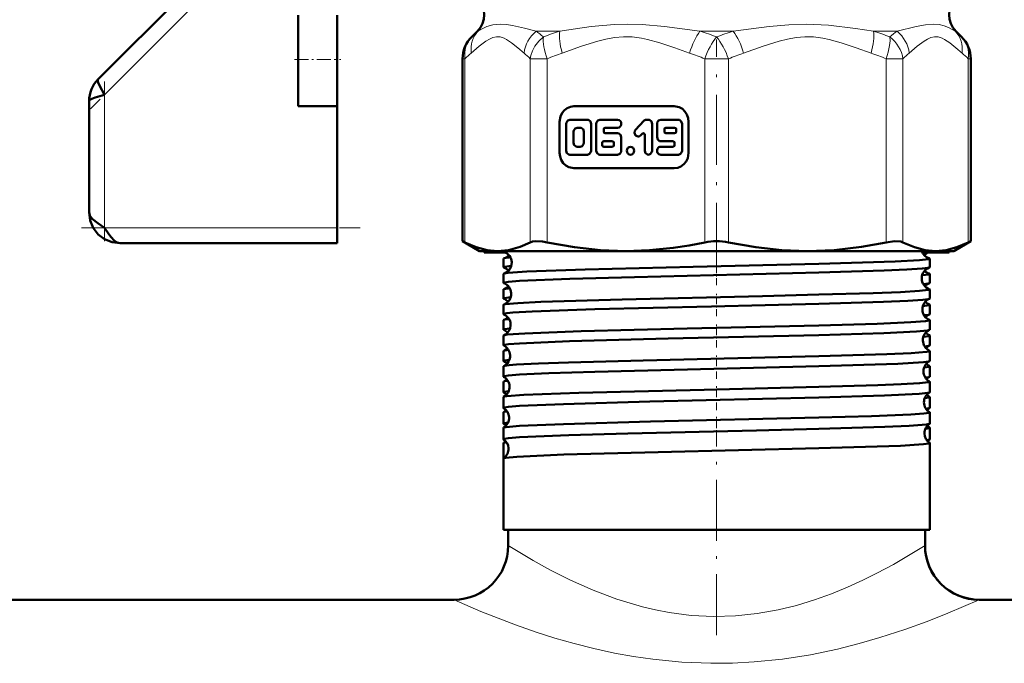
# Model space of a CAD drawing. Extents: x -1351 to 1763, y -1300 to 612.
# Tile 45 of 81: x 237 to 300, y -139 to -98. Entities that reach past the tile are written whole.
import ezdxf

# ---------------------------------------------------------------- set-up
doc = ezdxf.new("R2010")
doc.units = 0
doc.linetypes.add('DASHDOT', pattern=[18.5, 12, -3, 0.5, -3])

msp = doc.modelspace()

# ---------------------------------------------------------------- linework, layer by layer
at = {"color": 7, "linetype": 'DASHDOT', "lineweight": 18}
msp.add_line((281.602, -66.237), (281.602, -101.929), dxfattribs=at)
at = {"color": 7, "linetype": 'DASHDOT', "lineweight": 18, "ltscale": 0.296716}
msp.add_line((249.575, -95.215), (241.182, -103.607), dxfattribs=at)
at = {"color": 7, "lineweight": 50}
for p, q in [((247.883, -95.492), (241.688, -101.687)), ((254.602, -100.421), (254.602, -97.559)), ((257.102, -100.421), (257.102, -97.559)), ((266.162, -98.584), (265.792, -98.955)), ((297.041, -98.584), (297.412, -98.955)), ((265.206, -112.141), (265.206, -100.369)), ((297.998, -112.141), (297.998, -100.369)), ((254.602, -103.421), (254.602, -100.421)), ((257.102, -103.421), (257.102, -100.421)), ((241.102, -103.102), (241.102, -110.273)), ((254.602, -103.421), (257.102, -103.421)), ((257.102, -103.421), (257.102, -111.273)), ((278.869, -103.429), (272.39, -103.429)), ((271.466, -104.429), (271.466, -106.429)), ((271.891, -104.557), (271.891, -106.301)), ((273.266, -104.301), (272.128, -104.301)), ((272.792, -104.814), (272.602, -104.814)), ((273.503, -106.301), (273.503, -104.557)), ((273.837, -104.557), (273.837, -106.301)), ((275.211, -104.301), (274.074, -104.301)), ((274.405, -104.814), (275.211, -104.814)), ((276.896, -104.376), (276.372, -104.944)), ((277.203, -104.301), (277.064, -104.301)), ((277.44, -106.301), (277.44, -104.557)), ((277.755, -104.557), (277.755, -105.429)), ((279.13, -104.301), (277.992, -104.301)), ((278.893, -104.814), (278.324, -104.814)), ((279.367, -106.301), (279.367, -104.557)), ((279.793, -106.429), (279.793, -104.429)), ((272.365, -105.07), (272.365, -105.788)), ((273.029, -105.788), (273.029, -105.07)), ((274.311, -105.07), (274.311, -104.916)), ((275.211, -105.173), (274.405, -105.173)), ((275.448, -106.301), (275.448, -105.429)), ((276.707, -105.306), (276.804, -105.201)), ((276.966, -105.274), (276.966, -106.301)), ((278.229, -104.916), (278.229, -105.07)), ((278.324, -105.173), (278.893, -105.173)), ((278.988, -105.07), (278.988, -104.916)), ((272.602, -106.045), (272.792, -106.045)), ((274.219, -105.788), (274.219, -105.942)), ((274.879, -105.686), (274.314, -105.686)), ((274.314, -106.045), (274.879, -106.045)), ((274.974, -105.942), (274.974, -105.788)), ((277.992, -105.686), (278.798, -105.686)), ((278.798, -106.045), (277.992, -106.045)), ((278.893, -105.788), (278.893, -105.942)), ((272.128, -106.558), (273.266, -106.558)), ((274.074, -106.558), (275.211, -106.558)), ((277.992, -106.558), (279.13, -106.558)), ((272.39, -107.429), (278.869, -107.429)), ((257.102, -111.273), (257.102, -112.273)), ((257.102, -112.273), (243.102, -112.273)), ((265.206, -112.141), (265.358, -112.218)), ((266.302, -112.773), (265.206, -112.141)), ((296.902, -112.773), (297.998, -112.141)), ((297.845, -112.218), (297.998, -112.141)), ((266.302, -112.773), (267.466, -112.773)), ((266.602, -112.773), (266.602, -112.873)), ((267.966, -112.873), (266.602, -112.873)), ((267.466, -112.773), (275.747, -112.773)), ((267.842, -112.816), (267.842, -112.773)), ((275.747, -112.773), (281.602, -112.773)), ((281.602, -112.773), (287.457, -112.773)), ((287.457, -112.773), (295.737, -112.773)), ((296.602, -112.873), (294.889, -112.873)), ((295.737, -112.773), (296.902, -112.773)), ((296.602, -112.873), (296.602, -112.773)), ((267.842, -113.822), (267.842, -113.259)), ((295.361, -113.822), (295.361, -113.259)), ((267.842, -114.828), (267.842, -114.254)), ((295.361, -114.828), (295.361, -114.254)), ((267.842, -115.834), (267.842, -115.249)), ((295.361, -115.834), (295.361, -115.249)), ((267.842, -116.841), (267.842, -116.243)), ((295.361, -116.841), (295.361, -116.243)), ((267.842, -117.848), (267.842, -117.237)), ((295.361, -117.848), (295.361, -117.237)), ((267.842, -118.856), (267.842, -118.23)), ((295.361, -118.856), (295.361, -118.23)), ((267.842, -119.865), (267.842, -119.222)), ((295.361, -119.865), (295.361, -119.222)), ((267.842, -120.874), (267.842, -120.214)), ((295.361, -120.874), (295.361, -120.214)), ((267.842, -121.883), (267.842, -121.206)), ((295.361, -121.883), (295.361, -121.206)), ((267.842, -122.894), (267.842, -122.197)), ((295.361, -122.894), (295.361, -122.197)), ((267.842, -123.905), (267.842, -123.187)), ((295.361, -123.905), (295.361, -123.187)), ((267.842, -124.916), (267.842, -124.177)), ((295.361, -124.916), (295.361, -124.177)), ((267.842, -126.153), (267.842, -125.166)), ((295.361, -130.773), (295.361, -125.166)), ((267.842, -130.773), (267.842, -126.154)), ((295.361, -126.154), (295.361, -126.153)), ((295.361, -130.773), (295.361, -126.154)), ((288.198, -130.773), (267.842, -130.773)), ((268.152, -131.773), (268.152, -130.773)), ((295.361, -130.773), (288.198, -130.773)), ((295.052, -131.773), (295.052, -130.773)), ((295.052, -131.773), (295.052, -130.773)), ((-21.448, -135.273), (264.652, -135.273)), ((264.652, -135.273), (204.602, -135.273)), ((363.602, -135.273), (298.552, -135.273)), ((298.552, -135.273), (541.602, -135.273))]:
    msp.add_line(p, q, dxfattribs=at)
at = {"color": 7, "lineweight": 18}
for p, q in [((242.102, -102.687), (248.745, -96.044)), ((266.2, -98.584), (266.162, -98.584)), ((269.95, -98.584), (271.472, -98.584)), ((280.526, -98.584), (282.677, -98.584)), ((291.732, -98.584), (293.253, -98.584)), ((297.004, -98.584), (297.041, -98.584)), ((265.206, -100.369), (265.358, -100.369)), ((265.358, -100.369), (265.358, -112.218)), ((269.575, -112.218), (269.575, -100.369)), ((269.575, -100.369), (270.657, -100.369)), ((270.657, -100.369), (270.657, -112.218)), ((280.836, -112.218), (280.836, -100.369)), ((281.602, -100.369), (280.836, -100.369)), ((282.367, -100.369), (281.602, -100.369)), ((282.367, -100.369), (282.367, -112.218)), ((292.547, -112.218), (292.547, -100.369)), ((292.547, -100.369), (293.629, -100.369)), ((293.629, -100.369), (293.629, -112.218)), ((297.845, -112.218), (297.845, -100.369)), ((297.845, -100.369), (297.998, -100.369)), ((242.102, -111.273), (242.102, -102.687)), ((257.102, -111.273), (242.102, -111.273))]:
    msp.add_line(p, q, dxfattribs=at)
at = {"color": 7, "linetype": 'DASHDOT', "lineweight": 18, "ltscale": 0.376446}
msp.add_line((281.602, -114.172), (281.602, -99.114), dxfattribs=at)
at = {"color": 7, "linetype": 'DASHDOT', "lineweight": 18, "ltscale": 0.075}
msp.add_line((254.352, -100.421), (257.352, -100.421), dxfattribs=at)
at = {"color": 7, "linetype": 'DASHDOT', "lineweight": 18, "ltscale": 0.257574}
msp.add_line((242.102, -101.829), (242.102, -112.132), dxfattribs=at)
at = {"color": 7, "linetype": 'DASHDOT', "lineweight": 18, "ltscale": 0.45}
msp.add_line((240.602, -111.273), (258.602, -111.273), dxfattribs=at)
at = {"color": 7, "linetype": 'DASHDOT', "lineweight": 18, "ltscale": 0.037488}
msp.add_line((281.602, -114.973), (281.602, -113.473), dxfattribs=at)
at = {"color": 7, "linetype": 'DASHDOT', "lineweight": 18, "ltscale": 0.038128}
msp.add_line((281.602, -116.986), (281.602, -115.461), dxfattribs=at)
at = {"color": 7, "linetype": 'DASHDOT', "lineweight": 18, "ltscale": 0.0389}
msp.add_line((281.602, -119.001), (281.602, -117.445), dxfattribs=at)
at = {"color": 7, "linetype": 'DASHDOT', "lineweight": 18, "ltscale": 0.03981}
msp.add_line((281.602, -121.02), (281.602, -119.428), dxfattribs=at)
at = {"color": 7, "linetype": 'DASHDOT', "lineweight": 18, "ltscale": 0.040864}
msp.add_line((281.602, -123.042), (281.602, -121.407), dxfattribs=at)
at = {"color": 7, "linetype": 'DASHDOT', "lineweight": 18, "ltscale": 0.042071}
msp.add_line((281.602, -125.067), (281.602, -123.384), dxfattribs=at)
at = {"color": 7, "linetype": 'DASHDOT', "lineweight": 18, "ltscale": 0.328996}
msp.add_line((281.602, -137.566), (281.602, -124.406), dxfattribs=at)
at = {"color": 7, "lineweight": 18}
for points in [[(266.2, -98.584), (266.555, -98.382), (266.772, -98.289), (267.164, -98.176), (267.628, -98.131)], [(267.628, -98.131), (268.049, -98.161), (268.42, -98.224), (269.199, -98.402), (269.95, -98.584)], [(271.472, -98.584), (273.501, -98.29), (275.013, -98.152), (275.821, -98.131)], [(275.821, -98.131), (276.799, -98.161), (278.229, -98.29), (280.526, -98.584)], [(282.677, -98.584), (284.984, -98.289), (286.257, -98.171), (287.4, -98.131)], [(287.4, -98.131), (288.826, -98.196), (290.559, -98.406), (291.732, -98.584)], [(293.253, -98.584), (294.484, -98.288), (295.089, -98.171), (295.582, -98.131)], [(295.582, -98.131), (295.964, -98.162), (296.289, -98.24), (296.57, -98.346), (297.004, -98.584)], [(269.17, -99.998), (268.771, -99.662), (268.371, -99.34), (268.045, -99.121), (267.881, -99.037), (267.629, -98.956), (267.402, -98.943), (267.165, -98.992), (266.932, -99.095), (266.715, -99.23), (266.282, -99.561), (265.763, -99.998)], [(270.422, -98.955), (270.12, -99.235), (269.879, -99.555), (269.717, -99.864), (269.62, -100.148), (269.575, -100.369)], [(279.859, -99.998), (278.896, -99.662), (277.93, -99.34), (277.144, -99.121), (276.747, -99.037), (276.14, -98.956), (275.591, -98.943), (275.02, -98.992), (274.458, -99.095), (273.933, -99.23), (272.887, -99.561), (271.634, -99.998)], [(291.569, -99.998), (290.607, -99.662), (289.64, -99.34), (288.854, -99.121), (288.457, -99.037), (287.85, -98.956), (287.301, -98.943), (286.73, -98.992), (286.168, -99.095), (285.643, -99.23), (284.597, -99.561), (283.344, -99.998)], [(292.547, -100.369), (292.679, -99.933), (292.763, -99.518), (292.791, -99.219), (292.781, -98.955)], [(297.441, -99.998), (297.042, -99.662), (296.642, -99.34), (296.316, -99.121), (296.151, -99.037), (295.9, -98.956), (295.673, -98.943), (295.436, -98.992), (295.203, -99.095), (294.986, -99.23), (294.553, -99.561), (294.034, -99.998)], [(268.152, -131.773), (269.768, -132.751), (270.876, -133.365), (272.174, -134.02), (273.628, -134.666), (275.169, -135.245), (276.813, -135.734), (277.666, -135.934), (278.536, -136.098), (279.966, -136.281), (281.416, -136.353), (282.821, -136.313), (284.212, -136.168), (285.575, -135.926), (286.763, -135.635), (287.911, -135.286), (289.011, -134.891), (290.054, -134.464), (291.034, -134.018), (291.941, -133.568), (293.007, -132.995), (295.052, -131.773)], [(264.652, -135.273), (266.386, -136.025), (268.627, -136.901), (269.956, -137.365), (271.154, -137.746), (272.415, -138.108), (273.685, -138.429), (275.001, -138.714), (276.235, -138.937), (277.494, -139.119), (279.348, -139.299), (281.225, -139.375), (282.625, -139.361), (284.018, -139.288), (285.862, -139.099), (287.661, -138.818), (289.401, -138.456), (290.804, -138.104), (292.143, -137.718), (293.74, -137.198), (295.19, -136.672), (296.521, -136.147), (298.552, -135.273)]]:
    msp.add_lwpolyline(points, dxfattribs=at)
at = {"color": 7, "lineweight": 50}
for points in [[(241.688, -101.687), (241.665, -101.734), (241.663, -101.777), (241.688, -101.89), (241.774, -102.096), (242.102, -102.687)], [(242.102, -102.687), (241.49, -102.861), (241.272, -102.945), (241.148, -103.021), (241.112, -103.063), (241.102, -103.102)], [(272.39, -103.429), (272.168, -103.459), (271.96, -103.545), (271.776, -103.682), (271.628, -103.864), (271.524, -104.081), (271.466, -104.429)], [(279.793, -104.429), (279.765, -104.189), (279.685, -103.963), (279.559, -103.764), (279.391, -103.604), (279.191, -103.492), (278.869, -103.429)], [(272.128, -104.301), (271.991, -104.348), (271.902, -104.479), (271.891, -104.557)], [(272.602, -104.814), (272.463, -104.863), (272.377, -104.991), (272.365, -105.07)], [(273.029, -105.07), (272.983, -104.919), (272.865, -104.826), (272.792, -104.814)], [(273.503, -104.557), (273.457, -104.406), (273.335, -104.312), (273.266, -104.301)], [(274.074, -104.301), (273.936, -104.348), (273.848, -104.478), (273.837, -104.557)], [(277.44, -104.557), (277.394, -104.406), (277.272, -104.312), (277.203, -104.301)], [(277.992, -104.301), (277.855, -104.348), (277.767, -104.479), (277.755, -104.557)], [(279.367, -104.557), (279.321, -104.406), (279.199, -104.312), (279.13, -104.301)], [(275.448, -105.429), (275.402, -105.278), (275.281, -105.184), (275.211, -105.173)], [(276.372, -104.944), (276.321, -105.024), (276.303, -105.14), (276.373, -105.308), (276.528, -105.381), (276.601, -105.373), (276.707, -105.306)], [(277.755, -105.429), (277.801, -105.581), (277.923, -105.674), (277.992, -105.686)], [(272.365, -105.788), (272.41, -105.939), (272.529, -106.032), (272.602, -106.045)], [(272.792, -106.045), (272.931, -105.996), (273.017, -105.868), (273.029, -105.788)], [(271.466, -106.429), (271.494, -106.669), (271.573, -106.895), (271.7, -107.094), (271.868, -107.254), (272.068, -107.366), (272.39, -107.429)], [(271.891, -106.301), (271.937, -106.453), (272.059, -106.547), (272.128, -106.558)], [(273.266, -106.558), (273.402, -106.511), (273.491, -106.379), (273.503, -106.301)], [(273.837, -106.301), (273.882, -106.453), (274.004, -106.547), (274.074, -106.558)], [(275.211, -106.558), (275.348, -106.511), (275.437, -106.379), (275.448, -106.301)], [(276.966, -106.301), (277.012, -106.453), (277.134, -106.547), (277.203, -106.558)], [(277.203, -106.558), (277.34, -106.511), (277.428, -106.38), (277.44, -106.301)], [(278.869, -107.429), (279.09, -107.399), (279.299, -107.313), (279.483, -107.176), (279.631, -106.994), (279.735, -106.777), (279.793, -106.429)], [(279.13, -106.558), (279.267, -106.511), (279.356, -106.379), (279.367, -106.301)], [(241.102, -110.273), (241.156, -110.483), (241.307, -110.688), (241.654, -110.978), (242.102, -111.273)], [(243.102, -112.273), (242.58, -112.21), (242.1, -112.017), (241.678, -111.697), (241.358, -111.275), (241.165, -110.795), (241.102, -110.273)], [(242.102, -111.273), (242.378, -111.694), (242.52, -111.884), (242.724, -112.102), (242.906, -112.226), (243.102, -112.273)], [(265.358, -112.218), (266.091, -112.533), (266.787, -112.714), (267.466, -112.773)], [(267.466, -112.773), (268.179, -112.708), (268.913, -112.508), (269.575, -112.218)], [(269.575, -112.218), (269.72, -112.168), (269.904, -112.144), (270.373, -112.168), (270.657, -112.218)], [(270.657, -112.218), (272.425, -112.532), (274.107, -112.714), (275.747, -112.773)], [(275.747, -112.773), (277.276, -112.722), (278.804, -112.569), (279.823, -112.413), (280.836, -112.218)], [(282.367, -112.218), (284.136, -112.532), (285.817, -112.714), (287.457, -112.773)], [(287.457, -112.773), (289.178, -112.708), (290.948, -112.508), (292.547, -112.218)], [(292.547, -112.218), (293.081, -112.144), (293.484, -112.168), (293.629, -112.218)], [(293.629, -112.218), (294.362, -112.533), (295.059, -112.714), (295.737, -112.773)], [(295.737, -112.773), (296.416, -112.714), (297.112, -112.533), (297.845, -112.218)], [(267.842, -112.816), (267.844, -112.811), (267.847, -112.808), (267.856, -112.802), (267.881, -112.792), (267.967, -112.773)], [(267.884, -112.841), (267.855, -112.83), (267.847, -112.825), (267.843, -112.819), (267.842, -112.816)], [(267.842, -113.259), (267.843, -113.256), (267.848, -113.25), (267.858, -113.244), (267.892, -113.232)], [(267.842, -113.822), (267.843, -113.818), (267.849, -113.812), (267.86, -113.805), (267.9, -113.792), (268.351, -113.734)], [(268.377, -113.495), (268.337, -113.78), (268.158, -114.063), (267.908, -114.222), (267.883, -114.23)], [(267.883, -114.23), (268.151, -114.187), (269.362, -114.104), (273.121, -113.967), (280.08, -113.792), (288.198, -113.598)], [(288.198, -113.598), (293.124, -113.442), (294.691, -113.359), (295.285, -113.293), (295.337, -113.278), (295.353, -113.27), (295.359, -113.265), (295.36, -113.263), (295.361, -113.259)], [(295.361, -113.259), (295.361, -113.256), (295.356, -113.25), (295.346, -113.244), (295.312, -113.232)], [(267.842, -114.828), (267.844, -114.823), (267.846, -114.82), (267.855, -114.814), (267.879, -114.804), (268.168, -114.758), (268.87, -114.703), (272.118, -114.568), (276.292, -114.451), (288.198, -114.165)], [(267.842, -114.254), (267.843, -114.252), (267.847, -114.246), (267.855, -114.241), (267.883, -114.23)], [(288.198, -114.165), (292.408, -114.035), (293.876, -113.972), (294.877, -113.907), (295.233, -113.865), (295.326, -113.845)], [(294.869, -114.339), (295.305, -114.283), (295.344, -114.27), (295.355, -114.264), (295.36, -114.257), (295.361, -114.254)], [(295.361, -114.254), (295.361, -114.252), (295.357, -114.246), (295.349, -114.241), (295.32, -114.23)], [(294.942, -114.907), (295.252, -114.868), (295.331, -114.849)], [(267.872, -116.222), (267.952, -116.203), (268.761, -116.127), (270.245, -116.053), (275.508, -115.891), (284.56, -115.677), (288.198, -115.588)], [(288.198, -115.588), (291.711, -115.485), (293.466, -115.417), (294.686, -115.348), (295.284, -115.282), (295.337, -115.267), (295.353, -115.26), (295.359, -115.255), (295.36, -115.253), (295.361, -115.249)], [(267.842, -115.834), (267.843, -115.831), (267.848, -115.825), (267.859, -115.818), (267.895, -115.806), (268.312, -115.75)], [(267.842, -116.841), (267.843, -116.839), (267.845, -116.835), (267.85, -116.83), (267.867, -116.822), (268.061, -116.784), (268.441, -116.746), (269.688, -116.673), (273.751, -116.532), (281.275, -116.345), (288.198, -116.177)], [(288.198, -116.177), (292.372, -116.049), (293.932, -115.981), (294.916, -115.916), (295.252, -115.874), (295.336, -115.854)], [(294.908, -116.324), (295.311, -116.27), (295.346, -116.258), (295.356, -116.252), (295.361, -116.246), (295.361, -116.243)], [(294.982, -116.916), (295.266, -116.879), (295.339, -116.859)], [(267.867, -117.217), (267.937, -117.199), (268.209, -117.163)], [(288.198, -117.575), (291.965, -117.464), (294.143, -117.371), (295.073, -117.301), (295.329, -117.258), (295.351, -117.249), (295.358, -117.244), (295.361, -117.239), (295.361, -117.237)], [(267.842, -117.848), (267.843, -117.845), (267.848, -117.839), (267.857, -117.833), (267.891, -117.821), (268.272, -117.768)], [(267.842, -118.856), (267.844, -118.852), (267.846, -118.848), (267.855, -118.842), (267.879, -118.833), (268.167, -118.786), (268.872, -118.731), (272.114, -118.596), (278.464, -118.426), (288.198, -118.192)], [(267.864, -118.212), (267.913, -118.198), (268.092, -118.169), (269.231, -118.086), (272.857, -117.951), (279.702, -117.777), (288.198, -117.575)], [(288.198, -118.192), (292.394, -118.063), (294.511, -117.962), (295.217, -117.895), (295.342, -117.865)], [(294.948, -118.307), (295.315, -118.256), (295.347, -118.244), (295.356, -118.238), (295.361, -118.233), (295.361, -118.23)], [(267.861, -119.206), (267.922, -119.188), (268.169, -119.153)], [(288.198, -119.56), (292.584, -119.426), (294.161, -119.355), (295.151, -119.278), (295.303, -119.251), (295.344, -119.238), (295.356, -119.231), (295.359, -119.227), (295.361, -119.222)], [(295.024, -118.927), (295.282, -118.891), (295.344, -118.872)], [(267.842, -119.865), (267.843, -119.862), (267.847, -119.856), (267.856, -119.85), (267.886, -119.839), (268.23, -119.788)], [(267.859, -120.199), (267.925, -120.18), (268.208, -120.141), (268.678, -120.104), (270.112, -120.03), (272.044, -119.961), (276.864, -119.829), (288.198, -119.56)], [(288.198, -120.209), (293.288, -120.043), (294.953, -119.943), (295.274, -119.901), (295.346, -119.88)], [(267.842, -120.874), (267.844, -120.869), (267.846, -120.866), (267.855, -120.86), (267.879, -120.85), (268.167, -120.804), (268.87, -120.749), (270.762, -120.661), (273.742, -120.564), (283.986, -120.313), (288.198, -120.209)], [(294.989, -120.288), (295.319, -120.239), (295.348, -120.228), (295.357, -120.223), (295.361, -120.217), (295.361, -120.214)], [(267.857, -121.191), (267.909, -121.175), (268.127, -121.142)], [(288.198, -121.544), (291.998, -121.431), (293.502, -121.372), (294.702, -121.304), (295.286, -121.239), (295.338, -121.224), (295.353, -121.217), (295.359, -121.212), (295.36, -121.21), (295.361, -121.206)], [(295.068, -120.94), (295.295, -120.905), (295.348, -120.888)], [(267.842, -121.883), (267.843, -121.881), (267.847, -121.875), (267.854, -121.87), (267.881, -121.859), (268.186, -121.811)], [(267.855, -122.183), (267.895, -122.169), (268.057, -122.141), (269.152, -122.058), (272.717, -121.923), (280.788, -121.72), (288.198, -121.544)], [(288.198, -122.228), (292.445, -122.097), (294.681, -121.985), (295.235, -121.927), (295.325, -121.907), (295.35, -121.897)], [(267.842, -122.894), (267.844, -122.889), (267.846, -122.886), (267.856, -122.879), (267.879, -122.87), (268.168, -122.824), (268.869, -122.769), (271.712, -122.646), (277.289, -122.491), (288.198, -122.228)], [(295.032, -122.266), (295.324, -122.22), (295.35, -122.21), (295.357, -122.204), (295.361, -122.199), (295.361, -122.197)], [(267.854, -123.174), (267.897, -123.159), (268.083, -123.128)], [(288.198, -123.525), (291.602, -123.426), (294.126, -123.322), (294.972, -123.262), (295.318, -123.212), (295.345, -123.202), (295.356, -123.196), (295.359, -123.192), (295.361, -123.187)], [(295.112, -122.955), (295.306, -122.922), (295.351, -122.906)], [(267.842, -123.905), (267.843, -123.902), (267.846, -123.897), (267.853, -123.892), (267.876, -123.882), (268.141, -123.837)], [(267.852, -124.165), (267.883, -124.152), (268.01, -124.128), (268.877, -124.054), (271.726, -123.934), (277.328, -123.782), (288.198, -123.525)], [(288.198, -124.249), (292.454, -124.118), (294.021, -124.048), (295.151, -123.961), (295.314, -123.931), (295.352, -123.916)], [(267.842, -124.916), (267.844, -124.911), (267.846, -124.908), (267.856, -124.902), (267.879, -124.893), (268.168, -124.846), (268.869, -124.791), (272.07, -124.657), (275.88, -124.548), (284.165, -124.35), (288.198, -124.249)], [(295.078, -124.241), (295.329, -124.198), (295.351, -124.189), (295.358, -124.184), (295.361, -124.179), (295.361, -124.177)], [(267.851, -125.155), (267.887, -125.141), (268.038, -125.113)], [(288.198, -125.503), (291.968, -125.392), (293.463, -125.333), (294.947, -125.243), (295.295, -125.197), (295.341, -125.183), (295.354, -125.176), (295.359, -125.172), (295.36, -125.169), (295.361, -125.166)], [(295.158, -124.972), (295.317, -124.942), (295.353, -124.927)], [(267.85, -126.144), (267.876, -126.132), (267.981, -126.11), (268.708, -126.042), (271.743, -125.912), (277.818, -125.748), (288.198, -125.503)]]:
    msp.add_lwpolyline(points, dxfattribs=at)
for centre, radius, start, end in [((265.102, -97.523), 1.5, 315.00005, 45), ((298.102, -97.523), 1.5, 135, 225), ((267.206, -100.369), 2, 135, 179.99999), ((295.998, -100.369), 2, 360, 45), ((243.086, -103.095), 1.984, 134.80796, 180.19202), ((243.086, -103.095), 1.984, 134.808, 180.19202), ((274.41, -104.912), 0.099, 92.71939, 182.49726), ((277.066, -104.529), 0.228, 90.50339, 137.96335), ((278.329, -104.912), 0.099, 92.7495, 182.47569), ((278.888, -104.912), 0.099, 357.5221, 87.23977), ((274.41, -105.074), 0.099, 177.49898, 267.27681), ((276.872, -105.262), 0.0913, 90.50339, 137.96328), ((276.866, -105.269), 0.099, 357.49881, 87.27724), ((278.329, -105.074), 0.099, 177.52209, 267.23977), ((278.888, -105.074), 0.099, 272.7495, 2.47569), ((274.319, -105.784), 0.099, 92.7495, 182.47569), ((274.319, -105.947), 0.099, 177.52209, 267.23977), ((274.875, -105.784), 0.099, 357.5221, 87.23977), ((274.875, -105.947), 0.099, 272.7495, 2.47569), ((278.793, -105.784), 0.099, 357.49899, 87.27681), ((278.793, -105.947), 0.099, 272.7194, 2.49727), ((281.591, -115.869), 3.729, 89.83184, 101.67366), ((281.613, -115.869), 3.729, 78.3264, 90.16808), ((267.65, -113.529), 0.727, 2.62882, 71.21936), ((267.693, -112.58), 0.682, 286.93362, 317.06823), ((295.529, -112.55), 0.717, 198.12438, 252.3534), ((294.36, -106.684), 6.239, 274.99116, 277.22119), ((295.548, -113.518), 0.716, 115.76224, 138.57341), ((268.472, -116.092), 2.919, 93.62538, 101.47111), ((267.881, -113.798), 0.0457, 211.51712, 265.85165), ((267.65, -114.503), 0.697, 41.08595, 70.96052), ((295.573, -114.531), 0.73, 109.81547, 180.65183), ((295.531, -113.575), 0.688, 223.03778, 252.13363), ((295.323, -113.798), 0.0457, 274.14835, 328.48287), ((267.876, -114.809), 0.0392, 208.73288, 264.29215), ((267.613, -115.53), 0.73, 2.7344, 69.14486), ((295.573, -114.541), 0.73, 179.85861, 250.25184), ((295.574, -115.508), 0.703, 110.24757, 138.82379), ((295.327, -114.809), 0.0392, 275.70786, 331.26713), ((267.88, -115.272), 0.0451, 94.05439, 148.29998), ((267.611, -115.539), 0.732, 290.90159, 3.41699), ((267.652, -114.571), 0.693, 288.93059, 316.88614), ((268.388, -117.485), 2.316, 93.42796, 102.74213), ((295.323, -115.272), 0.0451, 31.70002, 85.94561), ((267.872, -115.819), 0.034, 206.07917, 262.5766), ((267.876, -116.261), 0.0385, 95.59628, 151.1796), ((267.611, -116.509), 0.704, 41.23121, 68.55748), ((295.61, -116.532), 0.732, 112.05749, 180.5678), ((295.572, -115.567), 0.698, 223.18795, 249.87847), ((295.328, -116.261), 0.0385, 28.8204, 84.40372), ((295.331, -115.819), 0.034, 277.4234, 333.92082), ((267.869, -116.829), 0.03, 203.6851, 260.80445), ((267.576, -117.531), 0.732, 2.80774, 66.7538), ((295.61, -116.539), 0.732, 179.95325, 248.00055), ((295.614, -117.514), 0.711, 112.79431, 138.68535), ((295.334, -116.829), 0.03, 279.19555, 336.3149), ((267.872, -117.251), 0.0333, 97.33111, 153.7884), ((267.575, -117.538), 0.734, 293.26267, 3.35631), ((267.612, -116.564), 0.702, 291.35758, 316.7632), ((295.332, -117.251), 0.0333, 26.2116, 82.66889), ((267.867, -117.839), 0.0267, 201.44052, 258.91878), ((267.572, -118.514), 0.71, 41.27814, 65.92747), ((295.646, -118.532), 0.734, 114.54686, 180.51733), ((295.611, -117.561), 0.705, 223.34409, 247.33739), ((295.337, -117.839), 0.0267, 281.08121, 338.55948), ((267.869, -118.241), 0.0293, 99.14109, 156.24765), ((295.647, -118.539), 0.734, 180.02431, 245.48286), ((295.335, -118.241), 0.0293, 23.75234, 80.85891), ((267.865, -118.848), 0.024, 199.28673, 256.95595), ((267.866, -119.232), 0.026, 101.02462, 158.50167), ((267.539, -119.532), 0.734, 2.87226, 64.13914), ((267.573, -118.558), 0.709, 294.01177, 316.65268), ((295.653, -119.519), 0.717, 115.51312, 138.60189), ((295.337, -119.232), 0.026, 21.49833, 78.97538), ((295.339, -118.848), 0.024, 283.04405, 340.71327), ((267.863, -119.858), 0.0218, 197.42597, 254.90532), ((267.533, -120.518), 0.716, 41.37184, 63.11576), ((267.538, -119.538), 0.735, 295.88205, 3.29433), ((295.683, -120.533), 0.736, 117.26506, 180.45056), ((295.65, -119.557), 0.711, 223.3701, 244.60192), ((295.341, -119.858), 0.0218, 285.09468, 342.57404), ((267.864, -120.222), 0.0234, 102.96992, 160.48751), ((295.683, -120.538), 0.735, 180.07461, 242.78094), ((295.339, -120.222), 0.0234, 19.5125, 77.03007), ((267.861, -120.868), 0.02, 195.74293, 252.79657), ((267.862, -121.212), 0.0212, 104.99583, 162.3868), ((267.503, -121.533), 0.735, 2.91292, 61.36246), ((267.534, -120.553), 0.715, 296.83787, 316.57669), ((295.689, -121.52), 0.718, 118.3336, 138.55864), ((295.341, -121.212), 0.0212, 17.6132, 75.00417), ((295.342, -120.868), 0.02, 287.20342, 344.25707), ((267.86, -121.879), 0.0184, 194.03172, 250.68527), ((267.493, -122.524), 0.724, 41.4774, 60.12656), ((267.502, -121.537), 0.737, 298.66161, 3.25454), ((295.719, -122.534), 0.737, 120.12083, 180.40815), ((295.343, -121.879), 0.0184, 289.31473, 345.96829), ((267.861, -122.202), 0.0194, 106.97896, 164.16468), ((295.719, -122.537), 0.737, 180.11646, 239.91664), ((295.684, -121.559), 0.709, 223.3189, 241.77993), ((295.343, -122.202), 0.0194, 15.83532, 73.02103), ((267.859, -122.89), 0.0171, 192.55589, 248.49048), ((267.859, -123.191), 0.0178, 109.2015, 165.84694), ((267.467, -123.533), 0.737, 2.95368, 58.42055), ((267.497, -122.551), 0.718, 299.7713, 316.55784), ((295.728, -123.525), 0.725, 121.36634, 138.54119), ((295.344, -123.191), 0.0178, 14.15307, 70.7985), ((295.345, -122.89), 0.0171, 291.50952, 347.4441), ((267.858, -123.901), 0.016, 191.30655, 246.47276), ((267.457, -124.525), 0.725, 41.49359, 57.0847), ((267.466, -123.537), 0.738, 301.57117, 3.21843), ((295.755, -124.534), 0.738, 123.1304, 180.37034), ((295.346, -123.901), 0.016, 293.52725, 348.69345), ((267.858, -124.18), 0.0164, 111.36627, 167.45828), ((295.755, -124.537), 0.738, 180.14436, 236.91476), ((295.725, -123.549), 0.721, 223.4719, 238.7151), ((295.345, -124.18), 0.0164, 12.54172, 68.63374), ((267.857, -124.914), 0.015, 189.93588, 244.01384), ((267.857, -125.169), 0.0153, 113.48611, 168.66578), ((267.431, -125.534), 0.738, 2.97965, 55.35032), ((267.459, -124.548), 0.722, 302.8423, 316.52022), ((295.766, -125.527), 0.728, 124.4941, 138.52609), ((295.346, -125.169), 0.0153, 11.33421, 66.51388), ((295.346, -124.914), 0.015, 295.98616, 350.06412), ((267.43, -125.536), 0.739, 304.65828, 3.17974), ((267.856, -126.157), 0.0143, 115.76184, 169.94695), ((264.652, -131.773), 3.5, 270, 0), ((264.652, -131.773), 3.5, 270.00005, 359.99989), ((298.552, -131.773), 3.5, 180.00012, 269.99995), ((298.552, -131.773), 3.5, 179.99999, 270)]:
    msp.add_arc(centre, radius, start, end, dxfattribs=at)
at = {"color": 7, "lineweight": 18}
for centre, radius, start, end in [((269.65, -102.791), 5.441, 129.35589, 135.16457), ((266.022, -104.069), 6.747, 49.2926, 54.39128), ((277.016, -115.944), 18.224, 107.71106, 111.2104), ((274.762, -117.053), 19.347, 69.2976, 72.6677), ((288.441, -117.053), 19.347, 107.3323, 110.70239), ((286.188, -115.944), 18.224, 68.78961, 72.28894), ((297.181, -104.069), 6.747, 125.60872, 130.7074), ((293.553, -102.791), 5.441, 44.83543, 50.64411), ((269.551, -104.538), 5.913, 129.84104, 135.16147), ((265.382, -104.538), 5.913, 44.83854, 50.15897), ((277.142, -115.986), 16.91, 109.00787, 112.54965), ((274.352, -115.986), 16.91, 67.45034, 70.99213), ((288.852, -115.986), 16.91, 109.00787, 112.54965), ((286.062, -115.986), 16.91, 67.45034, 70.99213), ((297.822, -104.538), 5.913, 129.84104, 135.16147), ((293.652, -104.538), 5.913, 44.83854, 50.15897)]:
    msp.add_arc(centre, radius, start, end, dxfattribs=at)
for centre, major_axis, ratio, start_param, end_param in [((267.206, -100.369), (1.414, -1.414), 0.862856, 3.141593, 4.000478), ((267.611, -99.998), (1.277, -1.539), 0.880592, 3.24575, 4.081599), ((271.018, -99.998), (-1.277, -1.539), 0.880592, 4.50733, 5.343179), ((271.422, -100.369), (0.765, -1.848), 0.357407, 3.706528, 4.565414), ((272.4, -99.998), (0.65, -1.891), 0.364753, 3.751886, 4.587735), ((280.625, -99.998), (-0.65, -1.891), 0.364753, 4.001194, 4.837043), ((281.602, -100.369), (-0.765, -1.848), 0.357407, 4.000478, 4.859364), ((281.602, -100.369), (0.765, -1.848), 0.357407, 1.423821, 2.282707), ((282.579, -99.998), (0.65, -1.891), 0.364753, 1.446142, 2.281991), ((290.804, -99.998), (-0.65, -1.891), 0.364753, 1.695451, 2.5313), ((291.781, -100.369), (1.414, -1.414), 0.862856, 0.858886, 1.717772), ((292.186, -99.998), (1.277, -1.539), 0.880592, 0.940006, 1.775856), ((295.593, -99.998), (-1.277, -1.539), 0.880592, 2.201586, 3.037435), ((295.998, -100.369), (1.414, 1.414), 0.862856, 5.4243, 6.283185)]:
    msp.add_ellipse(centre, major_axis=major_axis, ratio=ratio, start_param=start_param, end_param=end_param, dxfattribs=at)
at = {"color": 7, "lineweight": 50}
for centre, start_param, end_param in [((275.211, -104.557), 3.141593, 6.283185), ((277.992, -106.301), 0, 3.141593)]:
    msp.add_ellipse(centre, major_axis=(0, 0.257), ratio=0.92388, start_param=start_param, end_param=end_param, dxfattribs=at)
msp.add_ellipse((276.04, -106.301), major_axis=(0, 0.257), ratio=0.92388, dxfattribs=at)

doc.saveas('drawing.dxf')
